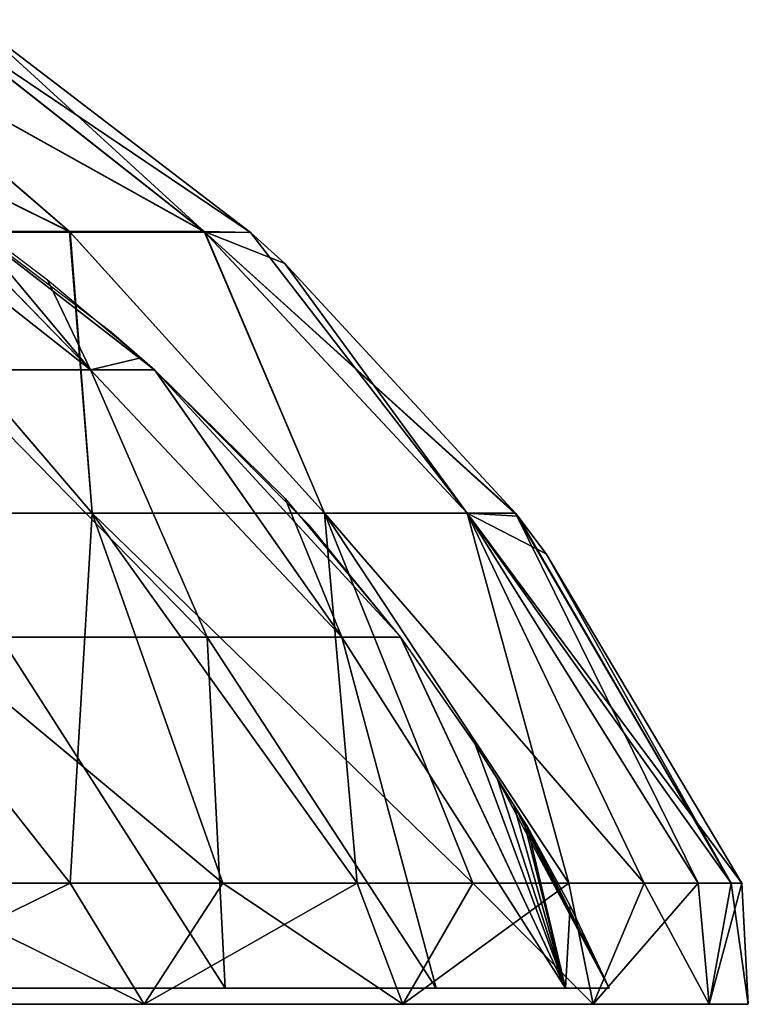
# Model space of a CAD drawing. Header units: millimetres. Extents: x -52 to 52, y -78 to 25.
# Tile 31 of 31: x 39 to 52, y -3 to 15. Entities that reach past the tile are written whole.
import ezdxf

# ---------------------------------------------------------------- set-up
doc = ezdxf.new("R2010")
doc.units = ezdxf.units.MM
doc.header["$LTSCALE"] = 65.185185
for name, color, linetype in [('10', 7, 'CONTINUOUS'), ('11', 7, 'CONTINUOUS'), ('36', 7, 'CONTINUOUS'), ('37', 7, 'CONTINUOUS'), ('6', 7, 'CONTINUOUS'), ('7', 7, 'CONTINUOUS')]:
    doc.layers.add(name, color=color, linetype=linetype)

msp = doc.modelspace()

# ---------------------------------------------------------------- linework, layer by layer
at = {"layer": '10', "color": 253, "linetype": 'Continuous', "true_color": 0x999999}
for points in [[(41.475, -3, -32.188), (35.625, -3, 38.563), (35.625, -3, -38.563), (41.475, -3, -32.188)], [(41.475, -3, 32.188), (35.625, -3, 38.563), (41.475, -3, -32.188), (41.475, -3, 32.188)], [(46.199, -3, 24.939), (41.475, -3, 32.188), (46.199, -3, -24.939), (46.199, -3, 24.939)], [(46.199, -3, -24.939), (41.475, -3, 32.188), (41.475, -3, -32.188), (46.199, -3, -24.939)], [(49.667, -3, 17.012), (46.199, -3, 24.939), (49.667, -3, -17.012), (49.667, -3, 17.012)], [(49.667, -3, -17.012), (46.199, -3, 24.939), (46.199, -3, -24.939), (49.667, -3, -17.012)], [(51.787, -3, -8.623), (49.667, -3, 17.012), (49.667, -3, -17.012), (51.787, -3, -8.623)], [(51.787, -3, 8.623), (49.667, -3, 17.012), (51.787, -3, -8.623), (51.787, -3, 8.623)], [(52.5, -3), (51.787, -3, 8.623), (51.787, -3, -8.623), (52.5, -3)]]:
    msp.add_3dface(points, dxfattribs=at)
at = {"layer": '11', "color": 253, "linetype": 'Continuous', "true_color": 0x999999}
for points in [[(40.129, -0.792, -33.672), (35.625, -3, -38.563), (37.041, -0.792, -37.041), (40.129, -0.792, -33.672)], [(41.475, -3, -32.188), (35.625, -3, -38.563), (40.129, -0.792, -33.672), (41.475, -3, -32.188)], [(35.625, -3, 38.563), (41.475, -3, 32.188), (37.041, -0.792, 37.041), (35.625, -3, 38.563)], [(37.041, -0.792, 37.041), (41.475, -3, 32.188), (40.129, -0.792, 33.672), (37.041, -0.792, 37.041)], [(42.911, -0.792, -30.046), (41.475, -3, -32.188), (40.129, -0.792, -33.672), (42.911, -0.792, -30.046)], [(40.129, -0.792, 33.672), (41.475, -3, 32.188), (42.911, -0.792, 30.046), (40.129, -0.792, 33.672)], [(45.366, -0.792, -26.192), (41.475, -3, -32.188), (42.911, -0.792, -30.046), (45.366, -0.792, -26.192)], [(46.199, -3, -24.939), (41.475, -3, -32.188), (45.366, -0.792, -26.192), (46.199, -3, -24.939)], [(41.475, -3, 32.188), (46.199, -3, 24.939), (42.911, -0.792, 30.046), (41.475, -3, 32.188)], [(42.911, -0.792, 30.046), (46.199, -3, 24.939), (45.366, -0.792, 26.192), (42.911, -0.792, 30.046)], [(47.476, -0.792, -22.139), (46.199, -3, -24.939), (45.366, -0.792, -26.192), (47.476, -0.792, -22.139)], [(45.366, -0.792, 26.192), (46.199, -3, 24.939), (47.476, -0.792, 22.139), (45.366, -0.792, 26.192)], [(49.225, -0.792, -17.917), (46.199, -3, -24.939), (47.476, -0.792, -22.139), (49.225, -0.792, -17.917)], [(49.667, -3, -17.012), (46.199, -3, -24.939), (49.225, -0.792, -17.917), (49.667, -3, -17.012)], [(46.199, -3, 24.939), (49.667, -3, 17.012), (47.476, -0.792, 22.139), (46.199, -3, 24.939)], [(47.476, -0.792, 22.139), (49.667, -3, 17.012), (49.225, -0.792, 17.917), (47.476, -0.792, 22.139)], [(50.599, -0.792, -13.558), (49.667, -3, -17.012), (49.225, -0.792, -17.917), (50.599, -0.792, -13.558)], [(49.225, -0.792, 17.917), (49.667, -3, 17.012), (50.599, -0.792, 13.558), (49.225, -0.792, 17.917)], [(51.588, -0.792, -9.096), (49.667, -3, -17.012), (50.599, -0.792, -13.558), (51.588, -0.792, -9.096)], [(51.787, -3, -8.623), (49.667, -3, -17.012), (51.588, -0.792, -9.096), (51.787, -3, -8.623)], [(49.667, -3, 17.012), (51.787, -3, 8.623), (50.599, -0.792, 13.558), (49.667, -3, 17.012)], [(50.599, -0.792, 13.558), (51.787, -3, 8.623), (51.588, -0.792, 9.096), (50.599, -0.792, 13.558)], [(52.185, -0.792, -4.566), (51.787, -3, -8.623), (51.588, -0.792, -9.096), (52.185, -0.792, -4.566)], [(51.588, -0.792, 9.096), (51.787, -3, 8.623), (52.185, -0.792, 4.566), (51.588, -0.792, 9.096)], [(52.384, -0.792), (51.787, -3, -8.623), (52.185, -0.792, -4.566), (52.384, -0.792)], [(52.5, -3), (51.787, -3, -8.623), (52.384, -0.792), (52.5, -3)], [(51.787, -3, 8.623), (52.5, -3), (52.185, -0.792, 4.566), (51.787, -3, 8.623)], [(52.185, -0.792, 4.566), (52.5, -3), (52.384, -0.792), (52.185, -0.792, 4.566)]]:
    msp.add_3dface(points, dxfattribs=at)
at = {"layer": '36', "color": 253, "linetype": 'Continuous', "true_color": 0x999999}
for points in [[(40.125, 11.084, -16.565), (36.136, 11.085, -24.053), (32.337, 14.956, -20.606), (40.125, 11.084, -16.565)], [(35.634, 14.956, -14.16), (40.125, 11.084, -16.565), (32.337, 14.956, -20.606), (35.634, 14.956, -14.16)], [(37.661, 14.956, -7.208), (42.582, 11.083, -8.444), (35.634, 14.956, -14.16), (37.661, 14.956, -7.208)], [(42.582, 11.083, -8.444), (40.125, 11.084, -16.565), (35.634, 14.956, -14.16), (42.582, 11.083, -8.444)], [(38.342, 14.958), (42.582, 11.083, -8.444), (37.661, 14.956, -7.208), (38.342, 14.958)], [(43.419, 11.076), (42.582, 11.083, -8.444), (38.342, 14.958), (43.419, 11.076)], [(40.527, 5.96, -26.186), (34.812, 5.96, -33.411), (36.136, 11.085, -24.053), (40.527, 5.96, -26.186)], [(40.125, 11.084, -16.565), (40.527, 5.96, -26.186), (36.136, 11.085, -24.053), (40.125, 11.084, -16.565)], [(44.765, 5.96, -18.007), (40.527, 5.96, -26.186), (40.125, 11.084, -16.565), (44.765, 5.96, -18.007)], [(42.582, 11.083, -8.444), (44.765, 5.96, -18.007), (40.125, 11.084, -16.565), (42.582, 11.083, -8.444)], [(43.419, 11.076), (47.372, 5.96, -9.17), (42.582, 11.083, -8.444), (43.419, 11.076)], [(47.372, 5.96, -9.17), (44.765, 5.96, -18.007), (42.582, 11.083, -8.444), (47.372, 5.96, -9.17)], [(44.046, 10.511), (47.372, 5.96, -9.17), (43.419, 11.076), (44.046, 10.511)], [(48.254, 5.956), (47.372, 5.96, -9.17), (44.046, 10.511), (48.254, 5.956)], [(40.527, 5.96, -26.186), (40.129, -0.792, -33.672), (34.812, 5.96, -33.411), (40.527, 5.96, -26.186)], [(40.129, -0.792, -33.672), (37.041, -0.792, -37.041), (34.812, 5.96, -33.411), (40.129, -0.792, -33.672)], [(42.911, -0.792, -30.046), (40.129, -0.792, -33.672), (40.527, 5.96, -26.186), (42.911, -0.792, -30.046)], [(44.765, 5.96, -18.007), (45.366, -0.792, -26.192), (40.527, 5.96, -26.186), (44.765, 5.96, -18.007)], [(45.366, -0.792, -26.192), (42.911, -0.792, -30.046), (40.527, 5.96, -26.186), (45.366, -0.792, -26.192)], [(47.476, -0.792, -22.139), (45.366, -0.792, -26.192), (44.765, 5.96, -18.007), (47.476, -0.792, -22.139)], [(47.372, 5.96, -9.17), (49.225, -0.792, -17.917), (44.765, 5.96, -18.007), (47.372, 5.96, -9.17)], [(49.225, -0.792, -17.917), (47.476, -0.792, -22.139), (44.765, 5.96, -18.007), (49.225, -0.792, -17.917)], [(50.599, -0.792, -13.558), (49.225, -0.792, -17.917), (47.372, 5.96, -9.17), (50.599, -0.792, -13.558)], [(48.254, 5.956), (51.588, -0.792, -9.096), (47.372, 5.96, -9.17), (48.254, 5.956)], [(51.588, -0.792, -9.096), (50.599, -0.792, -13.558), (47.372, 5.96, -9.17), (51.588, -0.792, -9.096)], [(52.185, -0.792, -4.566), (51.588, -0.792, -9.096), (48.254, 5.956), (52.185, -0.792, -4.566)], [(48.296, 5.902), (52.185, -0.792, -4.566), (48.254, 5.956), (48.296, 5.902)], [(48.814, 5.215), (52.185, -0.792, -4.566), (48.296, 5.902), (48.814, 5.215)], [(52.384, -0.792), (52.185, -0.792, -4.566), (48.814, 5.215), (52.384, -0.792)]]:
    msp.add_3dface(points, dxfattribs=at)
at = {"layer": '37', "color": 253, "linetype": 'Continuous', "true_color": 0x999999}
for points in [[(40.115, 11.093, 16.561), (32.34, 14.954, 20.608), (36.128, 11.093, 24.048), (40.115, 11.093, 16.561)], [(35.638, 14.954, 14.161), (32.34, 14.954, 20.608), (40.115, 11.093, 16.561), (35.638, 14.954, 14.161)], [(42.571, 11.093, 8.442), (35.638, 14.954, 14.161), (40.115, 11.093, 16.561), (42.571, 11.093, 8.442)], [(37.665, 14.954, 7.209), (35.638, 14.954, 14.161), (42.571, 11.093, 8.442), (37.665, 14.954, 7.209)], [(43.419, 11.076), (38.342, 14.958), (37.665, 14.954, 7.209), (43.419, 11.076)], [(43.419, 11.076), (37.665, 14.954, 7.209), (42.571, 11.093, 8.442), (43.419, 11.076)], [(34.812, 5.96, 33.411), (40.527, 5.96, 26.186), (36.128, 11.093, 24.048), (34.812, 5.96, 33.411)], [(40.527, 5.96, 26.186), (40.115, 11.093, 16.561), (36.128, 11.093, 24.048), (40.527, 5.96, 26.186)], [(40.527, 5.96, 26.186), (44.765, 5.96, 18.007), (40.115, 11.093, 16.561), (40.527, 5.96, 26.186)], [(44.765, 5.96, 18.007), (42.571, 11.093, 8.442), (40.115, 11.093, 16.561), (44.765, 5.96, 18.007)], [(44.765, 5.96, 18.007), (47.372, 5.96, 9.17), (42.571, 11.093, 8.442), (44.765, 5.96, 18.007)], [(48.296, 5.902), (48.254, 5.956), (42.571, 11.093, 8.442), (48.296, 5.902)], [(47.372, 5.96, 9.17), (48.296, 5.902), (42.571, 11.093, 8.442), (47.372, 5.96, 9.17)], [(48.254, 5.956), (44.046, 10.511), (42.571, 11.093, 8.442), (48.254, 5.956)], [(44.046, 10.511), (43.419, 11.076), (42.571, 11.093, 8.442), (44.046, 10.511)], [(37.041, -0.792, 37.041), (40.129, -0.792, 33.672), (34.812, 5.96, 33.411), (37.041, -0.792, 37.041)], [(40.129, -0.792, 33.672), (42.911, -0.792, 30.046), (34.812, 5.96, 33.411), (40.129, -0.792, 33.672)], [(34.812, 5.96, 33.411), (42.911, -0.792, 30.046), (40.527, 5.96, 26.186), (34.812, 5.96, 33.411)], [(42.911, -0.792, 30.046), (45.366, -0.792, 26.192), (40.527, 5.96, 26.186), (42.911, -0.792, 30.046)], [(45.366, -0.792, 26.192), (47.476, -0.792, 22.139), (40.527, 5.96, 26.186), (45.366, -0.792, 26.192)], [(40.527, 5.96, 26.186), (47.476, -0.792, 22.139), (44.765, 5.96, 18.007), (40.527, 5.96, 26.186)], [(47.476, -0.792, 22.139), (49.225, -0.792, 17.917), (44.765, 5.96, 18.007), (47.476, -0.792, 22.139)], [(49.225, -0.792, 17.917), (50.599, -0.792, 13.558), (44.765, 5.96, 18.007), (49.225, -0.792, 17.917)], [(44.765, 5.96, 18.007), (50.599, -0.792, 13.558), (47.372, 5.96, 9.17), (44.765, 5.96, 18.007)], [(52.185, -0.792, 4.566), (52.384, -0.792), (47.372, 5.96, 9.17), (52.185, -0.792, 4.566)], [(52.384, -0.792), (48.814, 5.215), (47.372, 5.96, 9.17), (52.384, -0.792)], [(51.588, -0.792, 9.096), (52.185, -0.792, 4.566), (47.372, 5.96, 9.17), (51.588, -0.792, 9.096)], [(50.599, -0.792, 13.558), (51.588, -0.792, 9.096), (47.372, 5.96, 9.17), (50.599, -0.792, 13.558)], [(48.814, 5.215), (48.296, 5.902), (47.372, 5.96, 9.17), (48.814, 5.215)]]:
    msp.add_3dface(points, dxfattribs=at)
at = {"layer": '6', "color": 253, "linetype": 'Continuous', "true_color": 0x999999}
for points in [[(35.78, 12.285, 9.191), (36.881, 12.28, 2.215), (40.497, 8.569, 10.042), (35.78, 12.285, 9.191)], [(35.78, 12.285, 9.191), (40.497, 8.569, 10.042), (37.847, 8.569, 17.564), (35.78, 12.285, 9.191)], [(40.497, 8.569, 10.042), (36.881, 12.28, 2.215), (38.101, 11.429, 2.201), (40.497, 8.569, 10.042)], [(39.713, 10.213, 2.18), (40.497, 8.569, 10.042), (38.101, 11.429, 2.201), (39.713, 10.213, 2.18)], [(41.419, 8.79, 2.155), (40.497, 8.569, 10.042), (39.713, 10.213, 2.18), (41.419, 8.79, 2.155)], [(41.667, 8.569, 2.152), (40.497, 8.569, 10.042), (41.419, 8.79, 2.155), (41.667, 8.569, 2.152)], [(42.625, 3.699, 17.827), (38.855, 3.699, 25.001), (37.847, 8.569, 17.564), (42.625, 3.699, 17.827)], [(40.497, 8.569, 10.042), (42.625, 3.699, 17.827), (37.847, 8.569, 17.564), (40.497, 8.569, 10.042)], [(45.084, 3.699, 10.106), (42.625, 3.699, 17.827), (40.497, 8.569, 10.042), (45.084, 3.699, 10.106)], [(41.667, 8.569, 2.152), (45.084, 3.699, 10.106), (40.497, 8.569, 10.042), (41.667, 8.569, 2.152)], [(44.048, 6.225, 2.112), (45.084, 3.699, 10.106), (41.667, 8.569, 2.152), (44.048, 6.225, 2.112)], [(46.157, 3.699, 2.069), (45.084, 3.699, 10.106), (44.048, 6.225, 2.112), (46.157, 3.699, 2.069)], [(37.735, -2.704, 32.744), (38.855, 3.699, 25.001), (42.954, -2.704, 25.517), (37.735, -2.704, 32.744)], [(38.855, 3.699, 25.001), (42.625, 3.699, 17.827), (42.954, -2.704, 25.517), (38.855, 3.699, 25.001)], [(42.625, 3.699, 17.827), (45.084, 3.699, 10.106), (46.805, -2.704, 17.476), (42.625, 3.699, 17.827)], [(42.954, -2.704, 25.517), (42.625, 3.699, 17.827), (46.805, -2.704, 17.476), (42.954, -2.704, 25.517)], [(45.084, 3.699, 10.106), (46.157, 3.699, 2.069), (49.166, -2.704, 8.88), (45.084, 3.699, 10.106)], [(46.805, -2.704, 17.476), (45.084, 3.699, 10.106), (49.166, -2.704, 8.88), (46.805, -2.704, 17.476)], [(49.166, -2.704, 8.88), (46.157, 3.699, 2.069), (47.519, 1.744, 2.035), (49.166, -2.704, 8.88)], [(47.918, 1.117, 1.889), (49.166, -2.704, 8.88), (47.519, 1.744, 2.035), (47.918, 1.117, 1.889)], [(48.222, 0.631, 1.527), (49.166, -2.704, 8.88), (47.918, 1.117, 1.889), (48.222, 0.631, 1.527)], [(48.403, 0.341, 1.045), (49.166, -2.704, 8.88), (48.222, 0.631, 1.527), (48.403, 0.341, 1.045)], [(48.466, 0.247, 0.522), (49.166, -2.704, 8.88), (48.403, 0.341, 1.045), (48.466, 0.247, 0.522)], [(48.468, 0.247, 0.261), (49.166, -2.704, 8.88), (48.466, 0.247, 0.522), (48.468, 0.247, 0.261)], [(49.248, -1.206), (49.166, -2.704, 8.88), (48.468, 0.247), (49.248, -1.206)], [(48.468, 0.247), (49.166, -2.704, 8.88), (48.468, 0.247, 0.261), (48.468, 0.247)], [(49.961, -2.704), (49.166, -2.704, 8.88), (49.248, -1.206), (49.961, -2.704)]]:
    msp.add_3dface(points, dxfattribs=at)
at = {"layer": '7', "color": 253, "linetype": 'Continuous', "true_color": 0x999999}
for points in [[(40.497, 8.569, -10.044), (35.779, 12.285, -9.194), (37.846, 8.569, -17.565), (40.497, 8.569, -10.044)], [(36.892, 12.273, -2.215), (35.779, 12.285, -9.194), (40.497, 8.569, -10.044), (36.892, 12.273, -2.215)], [(41.673, 8.565, -2.152), (36.892, 12.273, -2.215), (40.497, 8.569, -10.044), (41.673, 8.565, -2.152)], [(40.875, 9.261, -2.163), (36.892, 12.273, -2.215), (41.673, 8.565, -2.152), (40.875, 9.261, -2.163)], [(40.497, 8.569, -10.044), (37.846, 8.569, -17.565), (42.625, 3.699, -17.827), (40.497, 8.569, -10.044)], [(42.625, 3.699, -17.827), (37.846, 8.569, -17.565), (38.855, 3.699, -25), (42.625, 3.699, -17.827)], [(41.673, 8.565, -2.152), (40.497, 8.569, -10.044), (45.085, 3.699, -10.105), (41.673, 8.565, -2.152)], [(45.085, 3.699, -10.105), (40.497, 8.569, -10.044), (42.625, 3.699, -17.827), (45.085, 3.699, -10.105)], [(44.5, 5.725, -2.103), (41.673, 8.565, -2.152), (46.156, 3.7, -2.069), (44.5, 5.725, -2.103)], [(46.156, 3.7, -2.069), (41.673, 8.565, -2.152), (45.085, 3.699, -10.105), (46.156, 3.7, -2.069)], [(42.954, -2.704, -25.517), (38.855, 3.699, -25), (37.735, -2.704, -32.744), (42.954, -2.704, -25.517)], [(42.625, 3.699, -17.827), (38.855, 3.699, -25), (42.954, -2.704, -25.517), (42.625, 3.699, -17.827)], [(46.805, -2.704, -17.476), (42.625, 3.699, -17.827), (42.954, -2.704, -25.517), (46.805, -2.704, -17.476)], [(45.085, 3.699, -10.105), (42.625, 3.699, -17.827), (46.805, -2.704, -17.476), (45.085, 3.699, -10.105)], [(46.156, 3.7, -2.069), (45.085, 3.699, -10.105), (49.166, -2.704, -8.88), (46.156, 3.7, -2.069)], [(49.166, -2.704, -8.88), (45.085, 3.699, -10.105), (46.805, -2.704, -17.476), (49.166, -2.704, -8.88)], [(47.519, 1.744, -2.035), (46.156, 3.7, -2.069), (49.166, -2.704, -8.88), (47.519, 1.744, -2.035)], [(47.919, 1.116, -1.889), (47.519, 1.744, -2.035), (49.166, -2.704, -8.88), (47.919, 1.116, -1.889)], [(49.961, -2.704), (47.919, 1.116, -1.889), (49.166, -2.704, -8.88), (49.961, -2.704)], [(47.919, 1.116, -1.889), (49.961, -2.704), (48.22, 0.634, -1.53), (47.919, 1.116, -1.889)], [(48.22, 0.634, -1.53), (49.961, -2.704), (48.402, 0.344, -1.053), (48.22, 0.634, -1.53)], [(48.402, 0.344, -1.053), (49.961, -2.704), (48.466, 0.247, -0.522), (48.402, 0.344, -1.053)], [(48.466, 0.247, -0.522), (49.961, -2.704), (48.468, 0.247, -0.261), (48.466, 0.247, -0.522)], [(49.961, -2.704), (49.248, -1.206), (48.468, 0.247, -0.261), (49.961, -2.704)], [(49.248, -1.206), (48.468, 0.247), (48.468, 0.247, -0.261), (49.248, -1.206)]]:
    msp.add_3dface(points, dxfattribs=at)

doc.saveas('drawing.dxf')
